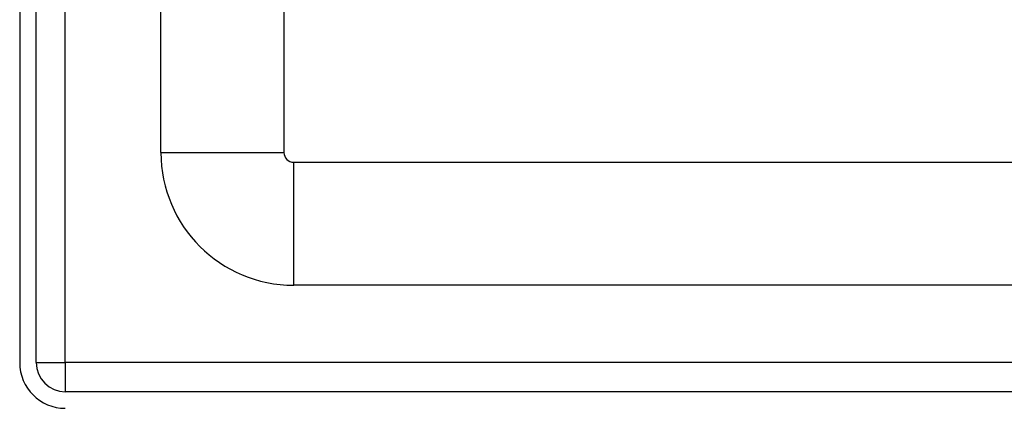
# Model space of a CAD drawing. Header units: inches. Extents: x 3 to 112, y 6 to 61.
# Tile 2 of 67: x 3.35 to 6.5, y 13.37 to 14.61. Entities that reach past the tile are written whole.
import ezdxf

# ---------------------------------------------------------------- set-up
doc = ezdxf.new("R2010")
doc.units = ezdxf.units.IN
doc.header["$MEASUREMENT"] = 0
doc.layers.add('Visible Edges(ANSI)', color=7, linetype='Continuous', lineweight=25)
doc.layers.add('Visible Tangent Edges(ANSI)', color=7, linetype='Continuous', lineweight=25)

msp = doc.modelspace()

# ---------------------------------------------------------------- linework, layer by layer
at = {"layer": 'Visible Edges(ANSI)'}
for p, q in [((3.3481, 43.0257), (3.3481, 13.5147)), ((3.4011, 13.5147), (3.4011, 43.0257)), ((3.8001, 14.1871), (3.8001, 17.2357)), ((4.1938, 17.2348), (4.1938, 14.1871)), ((4.2248, 14.1561), (22.3689, 14.1561)), ((22.3689, 13.7624), (4.2248, 13.7624)), ((23.1201, 13.4217), (3.4941, 13.4217))]:
    msp.add_line(p, q, dxfattribs=at)
for centre, radius in [((4.2248, 14.1871), 0.4247), ((4.2248, 14.1871), 0.031), ((3.4941, 13.5147), 0.146), ((3.4941, 13.5147), 0.093)]:
    msp.add_arc(centre, radius, 180, 270, dxfattribs=at)
at = {"layer": 'Visible Tangent Edges(ANSI)'}
for p, q in [((3.4941, 13.5147), (3.4941, 43.0257)), ((3.8001, 14.1871), (4.1938, 14.1871)), ((4.2248, 13.7624), (4.2248, 14.1561)), ((3.4011, 13.5147), (3.4941, 13.5147)), ((3.4941, 13.5147), (3.4941, 13.4217)), ((23.1201, 13.5147), (3.4941, 13.5147))]:
    msp.add_line(p, q, dxfattribs=at)

doc.saveas('drawing.dxf')
